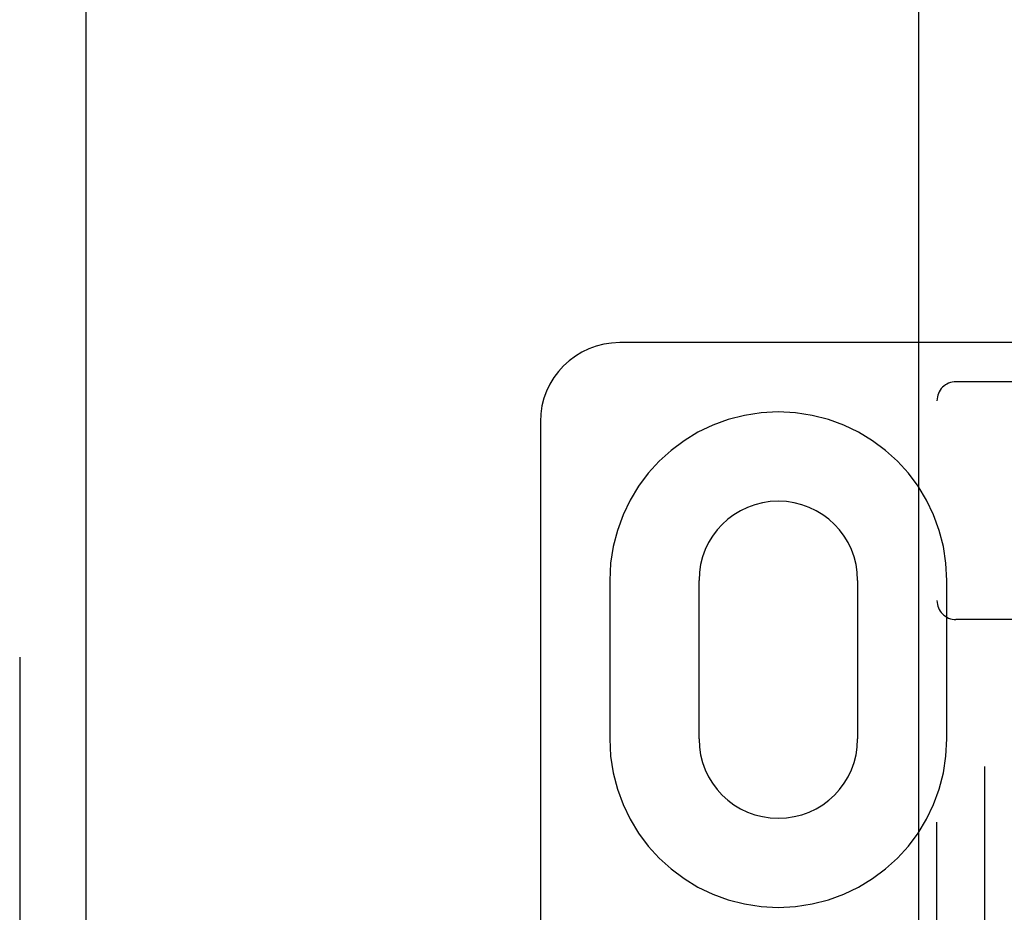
# Model space of a CAD drawing. Header units: inches. Extents: x 0 to 293, y 0 to 190.
# Tile 74 of 104: x 83.2 to 84.75, y 101.59 to 103. Entities that reach past the tile are written whole.
import ezdxf

# ---------------------------------------------------------------- set-up
doc = ezdxf.new("R2010")
doc.units = ezdxf.units.IN
doc.header["$LTSCALE"] = 16.12069
doc.header["$MEASUREMENT"] = 0
doc.linetypes.add('HIDDEN', pattern=[0.2, 0.1, -0.1])
for name, color, linetype in [('DEFAULT_2', 8, 'HIDDEN'), ('LEFT_OR_SECONDARY_DOOR_ASSEMBLY', 7, 'CONTINUOUS'), ('RIGHT_OR_MAIN_DOOR_ASSEMBLY', 7, 'CONTINUOUS')]:
    doc.layers.add(name, color=color, linetype=linetype)

msp = doc.modelspace()

# ---------------------------------------------------------------- linework, layer by layer
at = {"layer": 'DEFAULT_2', "color": 8, "linetype": 'HIDDEN'}
for p, q in [((85.6488, 102.4873), (84.1488, 102.4873)), ((85.1188, 102.4256), (84.6788, 102.4256)), ((84.6488, 96.8951), (84.6488, 102.3956)), ((84.0238, 102.3623), (84.0238, 97.3623)), ((84.1331, 102.1123), (84.1331, 101.8623)), ((84.2738, 101.8623), (84.2738, 102.1123)), ((84.5238, 102.1123), (84.5238, 101.8623)), ((84.6644, 101.8623), (84.6644, 102.1123)), ((85.1188, 102.0506), (84.6788, 102.0506))]:
    msp.add_line(p, q, dxfattribs=at)
for centre, radius, start, end in [((84.1488, 102.3623), 0.125, 90, 180), ((84.6788, 102.3956), 0.03, 90, 180), ((84.3988, 102.1123), 0.2656, 0, 180), ((84.3988, 102.1123), 0.125, 0, 180), ((84.6788, 102.0806), 0.03, 180, 270), ((84.3988, 101.8623), 0.2656, 180, 360), ((84.3988, 101.8623), 0.125, 180, 360)]:
    msp.add_arc(centre, radius, start, end, dxfattribs=at)
at = {"layer": 'LEFT_OR_SECONDARY_DOOR_ASSEMBLY', "color": 8, "linetype": 'HIDDEN'}
msp.add_line((83.2033, 131.0083), (83.2033, 68.7163), dxfattribs=at)
at = {"layer": 'LEFT_OR_SECONDARY_DOOR_ASSEMBLY', "color": 3, "linetype": 'Continuous'}
msp.add_line((83.3073, 131.0083), (83.3073, 68.7163), dxfattribs=at)
at = {"layer": 'RIGHT_OR_MAIN_DOOR_ASSEMBLY', "color": 8, "linetype": 'HIDDEN'}
msp.add_line((84.7238, 108.2673), (84.7238, 91.4573), dxfattribs=at)
at = {"layer": 'RIGHT_OR_MAIN_DOOR_ASSEMBLY', "color": 3, "linetype": 'Continuous'}
msp.add_line((84.6198, 108.1123), (84.6198, 91.6123), dxfattribs=at)

doc.saveas('drawing.dxf')
